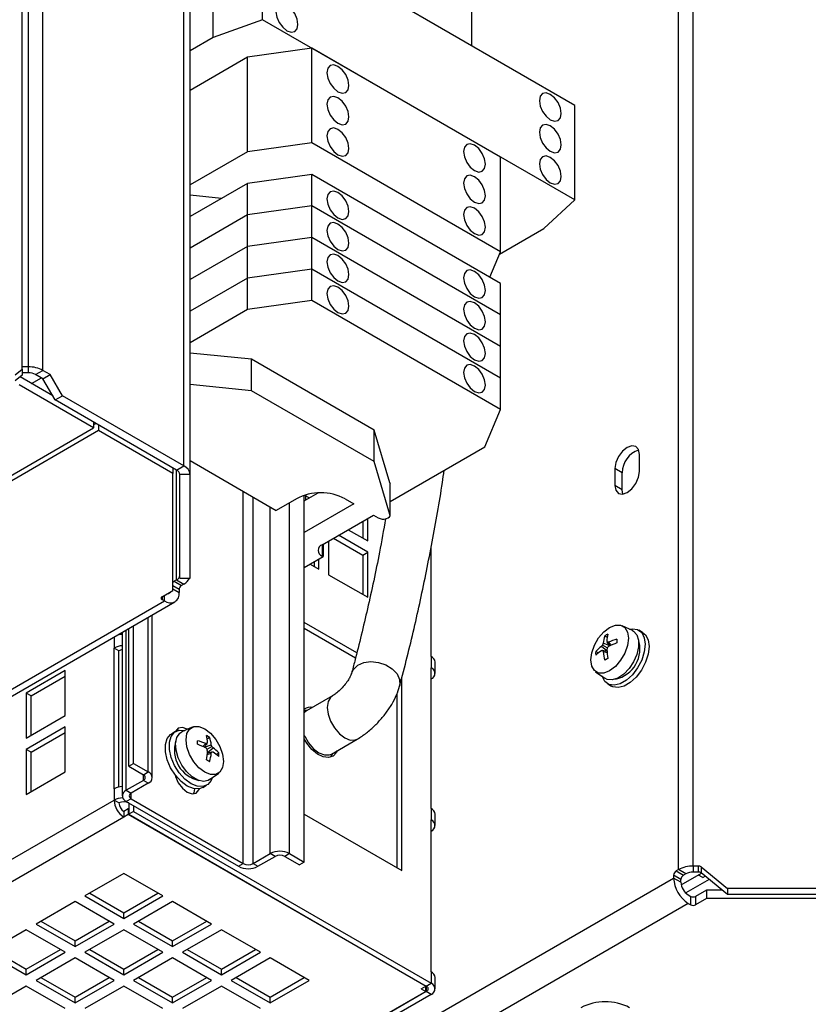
# Model space of a CAD drawing. Header units: millimetres. Extents: x 5 to 414, y 6 to 290.
# Tile 41 of 45: x 369 to 392, y 154 to 182. Entities that reach past the tile are written whole.
import ezdxf

# ---------------------------------------------------------------- set-up
doc = ezdxf.new("R2010")
doc.units = ezdxf.units.MM

msp = doc.modelspace()

# ---------------------------------------------------------------- linework, layer by layer
at = {"color": 7, "linetype": 'Continuous', "lineweight": 25}
for p, q in [((369.3979, 171.9835), (369.3979, 208.4013)), ((369.5783, 172.0526), (369.5783, 208.3887)), ((370.0026, 171.9512), (370.0026, 208.2872)), ((374.0913, 169.1825), (374.0913, 205.9269)), ((374.267, 168.9376), (374.267, 205.6819)), ((388.4314, 157.4807), (388.4314, 193.5718)), ((388.8557, 157.5822), (388.8557, 193.6733)), ((376.3706, 182.1163), (376.3706, 184.8598)), ((385.4215, 179.6348), (376.3706, 184.8598)), ((374.9422, 181.6019), (374.9422, 184.3455)), ((382.4367, 181.358), (382.4367, 183.0311)), ((376.3706, 182.1163), (374.9422, 181.6019)), ((385.4215, 176.8913), (376.3706, 182.1163)), ((374.9422, 181.6019), (374.267, 181.2121)), ((377.7989, 181.2917), (375.9322, 181.0304)), ((377.7989, 178.5481), (377.7989, 181.2917)), ((383.2719, 178.1322), (377.7989, 181.2917)), ((375.9322, 181.0304), (374.267, 180.0692)), ((375.9322, 178.2869), (375.9322, 181.0304)), ((385.4215, 176.8913), (385.4215, 179.6348)), ((377.7989, 178.5481), (375.9322, 178.2869)), ((383.2719, 175.3886), (377.7989, 178.5481)), ((375.9322, 178.2869), (374.267, 177.3256)), ((383.2719, 175.3886), (383.2719, 178.1322)), ((377.7989, 177.6336), (375.9322, 177.3723)), ((377.7989, 176.7191), (377.7989, 177.6336)), ((383.2719, 174.4741), (377.7989, 177.6336)), ((375.9322, 177.3723), (374.267, 176.4111)), ((375.9322, 176.4578), (375.9322, 177.3723)), ((375.1767, 176.9362), (374.267, 177.0265)), ((377.7989, 176.7191), (375.9322, 176.4578)), ((377.7989, 175.8045), (377.7989, 176.7191)), ((383.2719, 173.5596), (377.7989, 176.7191)), ((384.5306, 176.0667), (385.4215, 176.8913)), ((375.9322, 176.4578), (374.267, 175.4965)), ((375.9322, 175.5433), (375.9322, 176.4578)), ((383.245, 175.3245), (384.5306, 176.0667)), ((375.9322, 175.5433), (374.267, 174.582)), ((377.7989, 175.8045), (375.9322, 175.5433)), ((375.9322, 174.6288), (375.9322, 175.5433)), ((383.2719, 172.645), (377.7989, 175.8045)), ((377.7989, 174.89), (377.7989, 175.8045)), ((382.9628, 174.6525), (383.2719, 175.3886)), ((377.7989, 174.89), (375.9322, 174.6288)), ((377.7989, 173.9755), (377.7989, 174.89)), ((383.2719, 171.7305), (377.7989, 174.89)), ((375.9322, 174.6288), (374.267, 173.6675)), ((375.9322, 173.7142), (375.9322, 174.6288)), ((383.2719, 173.5596), (383.2719, 174.4741)), ((377.7989, 173.9755), (375.9322, 173.7142)), ((383.2719, 170.816), (377.7989, 173.9755)), ((375.9322, 173.7142), (374.267, 172.753)), ((383.2719, 172.645), (383.2719, 173.5596)), ((376.0453, 172.2774), (374.267, 172.4539)), ((383.2719, 171.7305), (383.2719, 172.645)), ((376.0453, 171.3628), (376.0453, 172.2774)), ((379.6091, 170.22), (376.0453, 172.2774)), ((369.1979, 171.8202), (369.3979, 171.9835)), ((369.5783, 172.0526), (369.3979, 172.0526)), ((369.3979, 171.9835), (369.3979, 171.8104)), ((369.5783, 171.8794), (369.3979, 171.8794)), ((369.5783, 171.8794), (369.5783, 172.0526)), ((369.7904, 171.8287), (370.0026, 171.9512)), ((370.0026, 171.7062), (369.7904, 171.8287)), ((370.2147, 171.8287), (370.0026, 171.9512)), ((370.0026, 171.7062), (370.2147, 171.8287)), ((370.5683, 171.2163), (370.2147, 171.8287)), ((369.3979, 171.8104), (369.1979, 171.647)), ((370.2854, 171.2164), (369.3393, 171.7625)), ((369.6736, 171.5695), (369.9565, 171.7328)), ((370.3561, 171.0939), (370.0026, 171.7062)), ((376.0453, 171.3628), (374.267, 171.5394)), ((383.2719, 170.816), (383.2719, 171.7305)), ((371.4703, 170.2874), (369.3151, 171.5316)), ((379.6091, 169.3055), (376.0453, 171.3628)), ((370.3561, 171.0939), (370.5683, 171.2163)), ((373.8792, 169.0601), (370.3561, 171.0939)), ((374.0913, 169.1825), (370.5683, 171.2163)), ((382.8194, 169.7383), (383.2719, 170.816)), ((371.4703, 170.4507), (371.4703, 170.2874)), ((371.541, 170.4099), (371.4703, 170.3691)), ((364.6821, 166.3686), (371.4703, 170.2874)), ((371.6118, 170.2057), (364.8235, 166.287)), ((371.6118, 170.369), (371.6118, 170.2057)), ((373.767, 168.9615), (371.6118, 170.2057)), ((379.6091, 169.3055), (379.6091, 170.22)), ((380.0647, 168.6907), (379.6091, 170.22)), ((380.0676, 168.1498), (382.8194, 169.7383)), ((374.267, 169.336), (376.7666, 167.8931)), ((380.0647, 167.7761), (379.6091, 169.3055)), ((387.2954, 169.024), (387.2954, 169.514)), ((373.767, 169.1248), (373.767, 168.9615)), ((373.8792, 169.0601), (374.0913, 169.1825)), ((373.8792, 165.8816), (373.8792, 169.0601)), ((386.5883, 169.1057), (386.5883, 168.6158)), ((386.8004, 168.9833), (386.5883, 169.1057)), ((386.8004, 168.4934), (386.8004, 168.9833)), ((373.767, 165.5718), (373.767, 168.9615)), ((374.267, 168.9376), (373.967, 168.9376)), ((373.967, 165.9281), (373.967, 168.9376)), ((374.267, 165.9281), (374.267, 168.9376)), ((380.0647, 168.6907), (380.0647, 167.7761)), ((380.0647, 168.6907), (380.0676, 168.6711)), ((375.812, 157.6573), (375.812, 168.4442)), ((380.0676, 167.7566), (380.0676, 168.6711)), ((386.8004, 168.4934), (386.5883, 168.6158)), ((386.8215, 168.3666), (386.8004, 168.4934)), ((376.0948, 157.6573), (376.0948, 168.2809)), ((377.3503, 168.2301), (376.7666, 167.8931)), ((377.1555, 157.943), (377.1555, 168.1176)), ((377.5797, 168.1667), (377.9793, 168.3974)), ((377.5797, 157.6981), (377.5797, 168.3291)), ((377.59, 168.3322), (377.7282, 168.2525)), ((377.6151, 168.3178), (377.6151, 168.1872)), ((378.7645, 168.2301), (379.0191, 168.0831)), ((376.5898, 157.943), (376.5898, 167.9952)), ((379.0191, 168.0831), (377.5797, 167.2522)), ((378.0959, 166.8971), (379.5848, 167.7566)), ((379.2768, 167.5788), (379.2768, 167.0887)), ((379.4182, 167.007), (379.4182, 167.6604)), ((379.5848, 167.7566), (379.7262, 167.6749)), ((378.8523, 167.3337), (379.4182, 167.007)), ((378.2868, 167.0073), (378.2868, 166.0271)), ((378.428, 167.0888), (379.2768, 166.5988)), ((379.4182, 166.6804), (378.5694, 167.1704)), ((378.0959, 166.8971), (378.0959, 166.5705)), ((378.1242, 166.9134), (378.1242, 166.5542)), ((381.2567, 163.6594), (381.2567, 166.8234)), ((377.5797, 166.2399), (378.1242, 166.5542)), ((377.8626, 166.4032), (377.8626, 166.272)), ((378.004, 166.1904), (378.004, 166.4848)), ((378.1242, 166.5542), (378.0959, 166.5705)), ((379.2768, 166.5988), (379.4182, 166.6804)), ((379.2768, 166.5988), (379.2768, 165.4556)), ((379.4182, 165.3739), (379.4182, 166.6804)), ((377.749, 166.3376), (378.004, 166.1904)), ((373.8792, 165.8816), (373.8085, 165.8407)), ((373.8085, 165.8407), (374.0206, 165.7183)), ((373.8792, 165.8816), (374.0913, 165.7591)), ((373.967, 165.9281), (374.267, 165.9281)), ((378.2868, 166.0271), (379.4182, 165.3739)), ((373.4549, 165.3916), (373.767, 165.5718)), ((373.9499, 165.5958), (373.767, 165.7014)), ((373.767, 165.6197), (373.9499, 165.5142)), ((373.9499, 165.5958), (373.9499, 165.5142)), ((374.0913, 165.7591), (374.0206, 165.7183)), ((367.9812, 162.0685), (373.5256, 165.2692)), ((373.4549, 165.3916), (373.4549, 165.31)), ((373.4549, 165.31), (373.5256, 165.2692)), ((373.5256, 165.2692), (373.5256, 165.4324)), ((367.9812, 161.8656), (373.8256, 165.2395)), ((373.0543, 160.3106), (373.0543, 164.7942)), ((373.1714, 160.1473), (373.1714, 164.8618)), ((372.4179, 159.7799), (372.4179, 164.4268)), ((372.4886, 160.4739), (372.4886, 164.4676)), ((372.63, 160.5555), (372.63, 164.5492)), ((379.1009, 163.7607), (377.5797, 164.6389)), ((377.5797, 164.4756), (379.0661, 163.6176)), ((387.0937, 164.4125), (386.7967, 164.5493)), ((387.3918, 164.3572), (387.2787, 164.4225)), ((372.0643, 164.2227), (372.0643, 163.9035)), ((372.2057, 164.2829), (372.2057, 164.3043)), ((372.3007, 164.3592), (372.3007, 159.6167)), ((386.3646, 164.2131), (386.2917, 164.2552)), ((372.0643, 159.8208), (372.0643, 163.9035)), ((372.2057, 163.8219), (372.0643, 163.9035)), ((386.3563, 163.8175), (386.1937, 163.9505)), ((386.3663, 163.91), (386.2283, 163.9897)), ((386.4415, 163.9649), (386.2449, 164.0392)), ((386.4509, 163.9694), (386.3663, 164.0694)), ((386.492, 163.9887), (386.405, 164.0725)), ((372.2057, 159.8736), (372.2057, 163.8219)), ((381.2567, 163.6594), (381.2567, 163.3328)), ((386.1029, 163.7599), (386.03, 163.802)), ((386.3571, 163.807), (386.2283, 163.8302)), ((386.3609, 163.7618), (386.2449, 163.7952)), ((381.2567, 159.2501), (381.2567, 163.3328)), ((381.3738, 163.1695), (381.3738, 163.4961)), ((370.6501, 163.2504), (369.5187, 162.5973)), ((369.6601, 162.5157), (370.6501, 163.0872)), ((370.6501, 161.944), (370.6501, 163.2504)), ((380.4082, 157.4536), (380.4082, 163.0061)), ((386.0279, 163.2175), (386.2949, 163.0287)), ((386.3787, 162.8636), (386.4919, 162.7983)), ((369.5187, 162.5973), (369.5187, 161.2908)), ((369.6601, 162.5157), (369.5187, 162.5973)), ((369.6601, 161.3725), (369.6601, 162.5157)), ((378.3951, 162.5138), (377.643, 162.0797)), ((380.2667, 162.5722), (380.2667, 157.5352)), ((369.5187, 161.2908), (370.6501, 161.944)), ((370.6501, 161.6174), (369.5187, 160.9642)), ((370.6501, 160.3109), (370.6501, 161.6174)), ((374.3307, 161.6091), (374.0337, 161.4722)), ((369.6601, 160.8826), (370.6501, 161.4541)), ((373.8488, 161.4822), (373.7357, 161.4169)), ((374.7629, 161.2729), (374.8358, 161.3149)), ((378.365, 160.8292), (379.117, 161.2633)), ((374.6355, 161.0485), (374.7224, 161.1322)), ((374.6765, 161.0292), (374.7611, 161.1291)), ((374.686, 161.0246), (374.8825, 161.099)), ((374.7611, 160.9697), (374.8992, 161.0494)), ((374.7711, 160.8772), (374.9338, 161.0102)), ((369.5187, 160.9642), (369.5187, 159.6578)), ((369.6601, 160.8826), (369.5187, 160.9642)), ((369.6601, 159.7394), (369.6601, 160.8826)), ((374.7665, 160.8215), (374.8825, 160.855)), ((374.7703, 160.8668), (374.8992, 160.89)), ((375.0245, 160.8197), (375.0974, 160.8618)), ((372.4886, 160.4739), (372.63, 160.5555)), ((372.4886, 160.4739), (372.9128, 160.229)), ((372.63, 160.5555), (373.0543, 160.3106)), ((369.5187, 159.6578), (370.6501, 160.3109)), ((372.9128, 160.229), (373.0543, 160.3106)), ((372.9128, 160.0657), (372.9128, 160.229)), ((374.8325, 160.0885), (375.0996, 160.2773)), ((372.9128, 160.0657), (372.4179, 159.7799)), ((373.0543, 159.984), (372.5593, 159.6983)), ((373.0543, 159.984), (372.9128, 160.0657)), ((374.6356, 159.858), (374.7487, 159.9234)), ((372.0643, 159.8208), (372.0643, 159.4942)), ((372.4179, 159.7799), (372.5593, 159.6983)), ((372.5593, 159.535), (372.5593, 159.6983)), ((357.6393, 151.1669), (372.0643, 159.4942)), ((372.2057, 159.4126), (372.0643, 159.4942)), ((372.5593, 159.535), (372.4179, 159.4534)), ((372.4179, 159.4534), (375.6705, 157.5756)), ((372.4886, 159.4125), (372.4886, 159.086)), ((372.5593, 159.535), (375.812, 157.6573)), ((372.63, 159.3309), (372.63, 159.1676)), ((372.3471, 159.0043), (357.9222, 150.677)), ((372.4744, 159.2411), (372.3471, 159.1676)), ((372.3471, 159.1676), (372.3471, 159.0043)), ((372.4744, 159.0778), (372.3471, 159.0043)), ((372.4744, 159.2411), (372.4744, 159.0778)), ((372.4886, 159.2329), (372.4744, 159.2411)), ((381.1011, 154.0977), (372.4744, 159.0778)), ((372.63, 159.1676), (372.4886, 159.086)), ((372.4886, 159.086), (381.1153, 154.1059)), ((372.63, 159.1676), (381.2567, 154.1875)), ((377.5797, 159.0864), (380.4082, 157.4536)), ((381.2567, 159.2501), (381.2567, 158.9234)), ((381.3738, 158.7602), (381.3738, 159.0868)), ((381.2567, 154.5141), (381.2567, 158.9234)), ((376.0948, 157.6573), (376.5898, 157.943)), ((376.2362, 157.5756), (376.7312, 157.8614)), ((376.7312, 157.8614), (376.5898, 157.943)), ((377.1555, 157.943), (377.0141, 157.8614)), ((377.0141, 157.8614), (377.4383, 157.6165)), ((377.1555, 157.943), (377.5797, 157.6981)), ((375.6705, 157.5756), (375.812, 157.6573)), ((376.0948, 157.6573), (376.2362, 157.5756)), ((377.5797, 157.6981), (377.4383, 157.6165)), ((389.0143, 157.5822), (388.8557, 157.5822)), ((388.8557, 157.5822), (388.8557, 157.409)), ((389.0143, 157.409), (389.0143, 157.5822)), ((389.085, 157.5583), (389.8557, 156.9289)), ((389.085, 157.5583), (389.085, 157.3851)), ((372.3471, 157.3715), (371.2158, 156.7184)), ((373.4785, 156.7184), (372.3471, 157.3715)), ((388.29, 157.3174), (388.29, 157.2358)), ((388.5021, 157.195), (388.29, 157.3174)), ((388.4314, 157.4807), (388.3607, 157.4399)), ((388.3607, 157.4399), (388.5728, 157.3174)), ((388.6436, 157.3583), (388.4314, 157.4807)), ((388.5111, 157.0376), (389.0966, 157.3756)), ((388.6436, 157.3583), (388.5728, 157.3174)), ((389.0143, 157.409), (388.8557, 157.409)), ((389.1339, 157.2501), (389.0066, 157.3236)), ((389.8557, 156.7558), (389.085, 157.3851)), ((389.1339, 157.2501), (389.202, 157.2895)), ((372.8657, 148.3315), (388.29, 157.2358)), ((388.5021, 157.1133), (388.29, 157.2358)), ((388.5021, 157.1133), (388.5021, 157.195)), ((389.3192, 157.1938), (388.6416, 156.8027)), ((371.2158, 156.7184), (372.3471, 156.0652)), ((371.3572, 156.8), (372.3471, 156.2286)), ((372.3471, 156.2286), (373.3371, 156.8)), ((372.3471, 156.0652), (373.4785, 156.7184)), ((388.7143, 156.7459), (388.785, 156.7051)), ((388.785, 156.4601), (388.785, 156.7051)), ((389.2385, 156.8853), (388.9264, 156.7051)), ((388.9264, 156.7051), (388.9264, 156.4601)), ((389.2385, 156.8853), (389.2385, 156.6403)), ((389.6971, 156.8853), (389.2385, 156.8853)), ((394.9932, 156.9289), (389.8557, 156.9289)), ((389.8557, 156.9289), (389.8557, 156.7558)), ((394.9932, 156.7558), (389.8557, 156.7558)), ((370.9329, 156.5551), (369.8016, 155.902)), ((372.0643, 155.902), (370.9329, 156.5551)), ((373.7614, 156.5551), (372.63, 155.902)), ((388.7143, 156.5009), (373.29, 147.5967)), ((374.8927, 155.902), (373.7614, 156.5551)), ((388.7143, 156.5009), (388.785, 156.4601)), ((389.2385, 156.6403), (388.9264, 156.4601)), ((395.1103, 156.6403), (389.2385, 156.6403)), ((372.3471, 156.0652), (372.3471, 156.2286)), ((369.8016, 155.902), (370.9329, 155.2488)), ((369.943, 155.9836), (370.9329, 155.4121)), ((370.9329, 155.4121), (371.9229, 155.9836)), ((370.9329, 155.2488), (372.0643, 155.902)), ((372.63, 155.902), (373.7614, 155.2488)), ((372.7714, 155.9836), (373.7614, 155.4121)), ((373.7614, 155.4121), (374.7513, 155.9836)), ((373.7614, 155.2488), (374.8927, 155.902)), ((369.5187, 155.7387), (368.3873, 155.0856)), ((370.6501, 155.0856), (369.5187, 155.7387)), ((372.3471, 155.7387), (371.2158, 155.0856)), ((373.4785, 155.0856), (372.3471, 155.7387)), ((375.1756, 155.7387), (374.0442, 155.0856)), ((376.3069, 155.0856), (375.1756, 155.7387)), ((370.9329, 155.2488), (370.9329, 155.4121)), ((373.7614, 155.2488), (373.7614, 155.4121)), ((368.3873, 155.0856), (369.5187, 154.4324)), ((368.5288, 155.1672), (369.5187, 154.5957)), ((369.5187, 154.5957), (370.5086, 155.1672)), ((369.5187, 154.4324), (370.6501, 155.0856)), ((371.2158, 155.0856), (372.3471, 154.4324)), ((371.3572, 155.1672), (372.3471, 154.5957)), ((372.3471, 154.5957), (373.3371, 155.1672)), ((372.3471, 154.4324), (373.4785, 155.0856)), ((374.0442, 155.0856), (375.1756, 154.4324)), ((374.1856, 155.1672), (375.1756, 154.5957)), ((375.1756, 154.5957), (376.1655, 155.1672)), ((375.1756, 154.4324), (376.3069, 155.0856)), ((370.9329, 154.9223), (369.8016, 154.2692)), ((372.0643, 154.2692), (370.9329, 154.9223)), ((373.7614, 154.9223), (372.63, 154.2692)), ((374.8927, 154.2692), (373.7614, 154.9223)), ((376.5898, 154.9223), (375.4584, 154.2692)), ((377.7212, 154.2692), (376.5898, 154.9223)), ((369.5187, 154.4324), (369.5187, 154.5957)), ((372.3471, 154.4324), (372.3471, 154.5957)), ((375.1756, 154.4324), (375.1756, 154.5957)), ((381.2567, 154.5141), (381.2567, 154.1875)), ((369.8016, 154.2692), (370.9329, 153.616)), ((369.943, 154.3508), (370.9329, 153.7793)), ((370.9329, 153.7793), (371.9229, 154.3508)), ((370.9329, 153.616), (372.0643, 154.2692)), ((372.63, 154.2692), (373.7614, 153.616)), ((372.7714, 154.3508), (373.7614, 153.7793)), ((373.7614, 153.7793), (374.7513, 154.3508)), ((373.7614, 153.616), (374.8927, 154.2692)), ((375.4584, 154.2692), (376.5898, 153.616)), ((375.5999, 154.3508), (376.5898, 153.7793)), ((376.5898, 153.7793), (377.5797, 154.3508)), ((376.5898, 153.616), (377.7212, 154.2692)), ((381.1153, 154.1059), (381.2567, 154.1875)), ((381.3738, 154.0242), (381.3738, 154.3508)), ((381.1153, 153.9426), (366.5347, 145.5254)), ((381.1011, 153.9508), (366.5489, 145.5499)), ((381.2567, 153.8609), (366.5489, 145.3703)), ((369.5187, 154.1059), (368.3873, 153.4527)), ((370.6501, 153.4527), (369.5187, 154.1059)), ((372.3471, 154.1059), (371.2158, 153.4527)), ((373.4785, 153.4527), (372.3471, 154.1059)), ((375.1756, 154.1059), (374.0442, 153.4527)), ((376.3069, 153.4527), (375.1756, 154.1059)), ((380.9738, 154.0242), (381.1011, 154.0977)), ((380.9738, 154.0242), (381.1011, 153.9508)), ((381.1011, 154.114), (381.1011, 154.0977)), ((381.1011, 153.9508), (381.1011, 154.0977)), ((381.1153, 154.1059), (381.1153, 153.9426)), ((381.2567, 153.8609), (381.1153, 153.9426)), ((370.9329, 153.616), (370.9329, 153.7793)), ((373.7614, 153.616), (373.7614, 153.7793)), ((376.5898, 153.616), (376.5898, 153.7793))]:
    msp.add_line(p, q, dxfattribs=at)
at = {"color": 7, "linetype": 'Continuous', "lineweight": 25, "flags": 128}
for points in [[(377.0777, 181.7979), (377.1995, 181.7556), (377.3027, 181.7756), (377.3717, 181.855), (377.3959, 181.9816), (377.3717, 182.1362), (377.3027, 182.2953), (377.1995, 182.4345), (377.0777, 182.5328), (376.9559, 182.5751), (376.8527, 182.555), (376.7837, 182.4757), (376.7595, 182.349), (376.7837, 182.1944), (376.8527, 182.0354), (376.9559, 181.8961), (377.0777, 181.7979)], [(378.5555, 180.0302), (378.6773, 179.9879), (378.7805, 180.0079), (378.8495, 180.0873), (378.8737, 180.214), (378.8495, 180.3686), (378.7805, 180.5276), (378.6773, 180.6668), (378.5555, 180.7651), (378.4338, 180.8074), (378.3305, 180.7874), (378.2616, 180.708), (378.2373, 180.5813), (378.2616, 180.4267), (378.3305, 180.2677), (378.4338, 180.1285), (378.5555, 180.0302)], [(378.5555, 179.1157), (378.6773, 179.0734), (378.7805, 179.0934), (378.8495, 179.1728), (378.8737, 179.2994), (378.8495, 179.454), (378.7805, 179.6131), (378.6773, 179.7523), (378.5555, 179.8506), (378.4338, 179.8929), (378.3305, 179.8728), (378.2616, 179.7935), (378.2373, 179.6668), (378.2616, 179.5122), (378.3305, 179.3532), (378.4338, 179.214), (378.5555, 179.1157)], [(384.7144, 179.2183), (384.8362, 179.176), (384.9394, 179.1961), (385.0084, 179.2755), (385.0326, 179.4021), (385.0084, 179.5567), (384.9394, 179.7157), (384.8362, 179.855), (384.7144, 179.9532), (384.5927, 179.9955), (384.4894, 179.9755), (384.4205, 179.8961), (384.3962, 179.7695), (384.4205, 179.6149), (384.4894, 179.4558), (384.5927, 179.3166), (384.7144, 179.2183)], [(378.5555, 178.2012), (378.6773, 178.1588), (378.7805, 178.1789), (378.8495, 178.2583), (378.8737, 178.3849), (378.8495, 178.5395), (378.7805, 178.6985), (378.6773, 178.8378), (378.5555, 178.936), (378.4338, 178.9784), (378.3305, 178.9583), (378.2616, 178.8789), (378.2373, 178.7523), (378.2616, 178.5977), (378.3305, 178.4387), (378.4338, 178.2994), (378.5555, 178.2012)], [(384.7144, 178.3038), (384.8362, 178.2615), (384.9394, 178.2815), (385.0084, 178.3609), (385.0326, 178.4876), (385.0084, 178.6422), (384.9394, 178.8012), (384.8362, 178.9404), (384.7144, 179.0387), (384.5927, 179.081), (384.4894, 179.061), (384.4205, 178.9816), (384.3962, 178.8549), (384.4205, 178.7003), (384.4894, 178.5413), (384.5927, 178.4021), (384.7144, 178.3038)], [(382.5153, 177.7443), (382.6371, 177.7019), (382.7403, 177.722), (382.8093, 177.8014), (382.8335, 177.928), (382.8093, 178.0826), (382.7403, 178.2416), (382.6371, 178.3809), (382.5153, 178.4792), (382.3936, 178.5215), (382.2903, 178.5014), (382.2214, 178.422), (382.1971, 178.2954), (382.2214, 178.1408), (382.2903, 177.9818), (382.3936, 177.8425), (382.5153, 177.7443)], [(384.7144, 177.3893), (384.8362, 177.347), (384.9394, 177.367), (385.0084, 177.4464), (385.0326, 177.573), (385.0084, 177.7276), (384.9394, 177.8867), (384.8362, 178.0259), (384.7144, 178.1242), (384.5927, 178.1665), (384.4894, 178.1464), (384.4205, 178.067), (384.3962, 177.9404), (384.4205, 177.7858), (384.4894, 177.6268), (384.5927, 177.4875), (384.7144, 177.3893)], [(382.5153, 176.8297), (382.6371, 176.7874), (382.7403, 176.8075), (382.8093, 176.8869), (382.8335, 177.0135), (382.8093, 177.1681), (382.7403, 177.3271), (382.6371, 177.4664), (382.5153, 177.5646), (382.3936, 177.607), (382.2903, 177.5869), (382.2214, 177.5075), (382.1971, 177.3809), (382.2214, 177.2263), (382.2903, 177.0673), (382.3936, 176.928), (382.5153, 176.8297)], [(378.5555, 176.3721), (378.6773, 176.3298), (378.7805, 176.3498), (378.8495, 176.4292), (378.8737, 176.5559), (378.8495, 176.7105), (378.7805, 176.8695), (378.6773, 177.0087), (378.5555, 177.107), (378.4338, 177.1493), (378.3305, 177.1293), (378.2616, 177.0499), (378.2373, 176.9232), (378.2616, 176.7686), (378.3305, 176.6096), (378.4338, 176.4704), (378.5555, 176.3721)], [(382.5153, 175.9152), (382.6371, 175.8729), (382.7403, 175.8929), (382.8093, 175.9723), (382.8335, 176.099), (382.8093, 176.2536), (382.7403, 176.4126), (382.6371, 176.5518), (382.5153, 176.6501), (382.3936, 176.6924), (382.2903, 176.6724), (382.2214, 176.593), (382.1971, 176.4664), (382.2214, 176.3118), (382.2903, 176.1527), (382.3936, 176.0135), (382.5153, 175.9152)], [(378.5555, 175.4576), (378.6773, 175.4153), (378.7805, 175.4353), (378.8495, 175.5147), (378.8737, 175.6413), (378.8495, 175.7959), (378.7805, 175.955), (378.6773, 176.0942), (378.5555, 176.1925), (378.4338, 176.2348), (378.3305, 176.2147), (378.2616, 176.1354), (378.2373, 176.0087), (378.2616, 175.8541), (378.3305, 175.6951), (378.4338, 175.5558), (378.5555, 175.4576)], [(378.5555, 174.5431), (378.6773, 174.5007), (378.7805, 174.5208), (378.8495, 174.6002), (378.8737, 174.7268), (378.8495, 174.8814), (378.7805, 175.0404), (378.6773, 175.1797), (378.5555, 175.2779), (378.4338, 175.3203), (378.3305, 175.3002), (378.2616, 175.2208), (378.2373, 175.0942), (378.2616, 174.9396), (378.3305, 174.7806), (378.4338, 174.6413), (378.5555, 174.5431)], [(382.5153, 174.0862), (382.6371, 174.0438), (382.7403, 174.0639), (382.8093, 174.1433), (382.8335, 174.2699), (382.8093, 174.4245), (382.7403, 174.5835), (382.6371, 174.7228), (382.5153, 174.8211), (382.3936, 174.8634), (382.2903, 174.8433), (382.2214, 174.7639), (382.1971, 174.6373), (382.2214, 174.4827), (382.2903, 174.3237), (382.3936, 174.1844), (382.5153, 174.0862)], [(378.5555, 173.6285), (378.6773, 173.5862), (378.7805, 173.6063), (378.8495, 173.6857), (378.8737, 173.8123), (378.8495, 173.9669), (378.7805, 174.1259), (378.6773, 174.2652), (378.5555, 174.3634), (378.4338, 174.4057), (378.3305, 174.3857), (378.2616, 174.3063), (378.2373, 174.1797), (378.2616, 174.0251), (378.3305, 173.866), (378.4338, 173.7268), (378.5555, 173.6285)], [(382.5153, 173.1716), (382.6371, 173.1293), (382.7403, 173.1494), (382.8093, 173.2288), (382.8335, 173.3554), (382.8093, 173.51), (382.7403, 173.669), (382.6371, 173.8083), (382.5153, 173.9065), (382.3936, 173.9489), (382.2903, 173.9288), (382.2214, 173.8494), (382.1971, 173.7228), (382.2214, 173.5682), (382.2903, 173.4092), (382.3936, 173.2699), (382.5153, 173.1716)], [(382.5153, 172.2571), (382.6371, 172.2148), (382.7403, 172.2348), (382.8093, 172.3142), (382.8335, 172.4409), (382.8093, 172.5955), (382.7403, 172.7545), (382.6371, 172.8937), (382.5153, 172.992), (382.3936, 173.0343), (382.2903, 173.0143), (382.2214, 172.9349), (382.1971, 172.8082), (382.2214, 172.6537), (382.2903, 172.4946), (382.3936, 172.3554), (382.5153, 172.2571)], [(382.5153, 171.3426), (382.6371, 171.3003), (382.7403, 171.3203), (382.8093, 171.3997), (382.8335, 171.5263), (382.8093, 171.6809), (382.7403, 171.84), (382.6371, 171.9792), (382.5153, 172.0775), (382.3936, 172.1198), (382.2903, 172.0997), (382.2214, 172.0204), (382.1971, 171.8937), (382.2214, 171.7391), (382.2903, 171.5801), (382.3936, 171.4409), (382.5153, 171.3426)], [(387.2954, 169.514), (387.2685, 169.6547), (387.1918, 169.7429), (387.0771, 169.7651), (386.9418, 169.7181), (386.8065, 169.6089), (386.6918, 169.4542), (386.6152, 169.2775), (386.5883, 169.1057)], [(386.5883, 168.6158), (386.6152, 168.4751), (386.6918, 168.3869), (386.8065, 168.3646), (386.9418, 168.4117), (387.0771, 168.5208), (387.1918, 168.6756), (387.2685, 168.8523), (387.2954, 169.024)], [(379.7262, 167.6749), (379.7771, 167.6536), (379.837, 167.6425), (379.8999, 167.6426), (379.9596, 167.6541), (380.0102, 167.6756), (380.0467, 167.7052), (380.0655, 167.7398), (380.0647, 167.7761)], [(385.8882, 163.5573), (385.9149, 163.767), (385.9922, 163.9869), (386.1127, 164.1955), (386.2645, 164.3725), (386.4327, 164.5004), (386.601, 164.5667), (386.7527, 164.565), (386.8732, 164.4955), (386.9505, 164.3649), (386.9772, 164.186), (386.9505, 163.9763), (386.8732, 163.7564), (386.7527, 163.5477), (386.601, 163.3708), (386.4327, 163.2429), (386.2645, 163.1765), (386.1127, 163.1782), (385.9922, 163.2478), (385.9149, 163.3784), (385.8882, 163.5573)], [(387.0084, 164.4518), (387.0931, 164.4641), (387.2454, 164.439), (387.3641, 164.3494), (387.4393, 164.2026), (387.4651, 164.0104), (387.4393, 163.7885), (387.3641, 163.5548), (387.2454, 163.3282), (387.0931, 163.1272), (386.9193, 162.9679), (386.7381, 162.8634), (386.5643, 162.822), (386.4119, 162.8471), (386.2933, 162.9367), (386.2182, 163.083)], [(387.0937, 164.4125), (387.1302, 164.3921), (387.2252, 164.286), (387.2749, 164.1286), (387.2749, 163.9339), (387.2252, 163.7192), (387.1302, 163.5034), (386.9984, 163.3059), (386.8414, 163.1442), (386.6733, 163.0325), (386.5089, 162.981), (386.3629, 162.994), (386.2949, 163.0287)], [(387.3918, 164.3572), (387.4772, 164.2841), (387.5524, 164.1373), (387.5782, 163.9451), (387.5524, 163.7232), (387.4772, 163.4895), (387.3586, 163.2629), (387.2062, 163.0619), (387.0324, 162.9026), (386.8513, 162.798), (386.6775, 162.7566), (386.5251, 162.7818), (386.4919, 162.7983)], [(378.9497, 163.1675), (379.0043, 163.2844), (379.1287, 163.4034), (379.304, 163.4812), (379.5128, 163.5101), (379.7348, 163.4872), (379.9483, 163.4148), (380.1323, 163.3001), (380.2688, 163.1541), (380.3445, 162.9913), (380.352, 162.8275), (380.345, 162.7957)], [(378.3949, 162.5137), (378.343, 162.4735), (378.2705, 162.351), (378.2455, 162.1833), (378.2705, 161.9867), (378.343, 161.7805), (378.456, 161.5849), (378.5983, 161.419), (378.756, 161.2991), (378.9138, 161.2369), (379.0561, 161.2384), (379.1172, 161.2635)], [(377.5797, 162.1018), (377.6559, 162.1002), (377.674, 162.0975)], [(377.643, 162.0797), (377.591, 162.0394), (377.5797, 162.0272)], [(374.1949, 161.5465), (374.1856, 161.552), (374.0449, 161.6009), (373.9256, 161.5778), (373.8459, 161.486), (373.8428, 161.4788)], [(374.6947, 161.5601), (374.863, 161.4322), (375.0148, 161.2553), (375.1352, 161.0467), (375.2126, 160.8268), (375.2392, 160.6171), (375.2126, 160.4382), (375.1352, 160.3076), (375.0148, 160.238), (374.863, 160.2363), (374.6947, 160.3027), (374.5265, 160.4306), (374.3747, 160.6075), (374.2543, 160.8161), (374.1769, 161.036), (374.1503, 161.2457), (374.1769, 161.4246), (374.2543, 161.5552), (374.3747, 161.6248), (374.5265, 161.6265), (374.6947, 161.5601)], [(374.6356, 159.858), (374.5297, 159.8206), (374.3649, 159.8289), (374.1856, 159.9026), (374.0063, 160.0359), (373.8416, 160.2179), (373.7047, 160.4339), (373.6067, 160.6664), (373.5557, 160.8966), (373.5557, 161.1057), (373.6067, 161.277), (373.7047, 161.3964), (373.7357, 161.4169)], [(374.9092, 160.1427), (374.8776, 160.0633), (374.7797, 159.9439), (374.6428, 159.886), (374.4781, 159.8942), (374.2988, 159.9679), (374.1195, 160.1012), (373.9547, 160.2832), (373.8178, 160.4992), (373.7199, 160.7317), (373.6688, 160.9619), (373.6688, 161.171), (373.7199, 161.3423), (373.8178, 161.4617), (373.9547, 161.5197), (374.119, 161.5115)], [(374.8325, 160.0885), (374.7967, 160.0671), (374.6573, 160.0379), (374.4962, 160.0735), (374.3276, 160.1709), (374.1665, 160.3213), (374.0271, 160.5114), (373.922, 160.7243), (373.8604, 160.9411), (373.8478, 161.1426), (373.8853, 161.3108), (373.9696, 161.4307), (374.0337, 161.4722)], [(373.9315, 161.515), (373.9035, 161.5193), (373.8647, 161.52)], [(377.5797, 161.3715), (377.591, 161.3464), (377.7039, 161.1507), (377.8462, 160.9849), (378.004, 160.8649), (378.1618, 160.8027), (378.3041, 160.8043), (378.365, 160.8292)], [(378.5373, 160.9287), (378.5137, 160.8768), (378.4187, 160.7707), (378.2868, 160.7254), (378.1299, 160.7449), (377.9617, 160.8274), (377.7973, 160.9657), (377.6513, 161.1473), (377.5797, 161.2673)], [(378.3959, 160.847), (378.3722, 160.7952), (378.327, 160.7317)], [(373.8335, 160.2286), (373.8459, 160.1812), (373.9256, 159.9974), (374.0449, 159.8365), (374.1856, 159.723), (374.3263, 159.6741), (374.4456, 159.6972), (374.5253, 159.789), (374.5378, 159.8221)], [(374.3651, 159.6734), (374.3839, 159.7073), (374.4107, 159.8202)]]:
    msp.add_lwpolyline(points, dxfattribs=at)
at = {"color": 7, "linetype": 'Continuous', "lineweight": 25}
for centre, radius, start, end in [((369.5956, 171.1871), 0.8657, 61.95976, 91.1441), ((369.5869, 171.4466), 0.4329, 61.95976, 91.1441), ((387.4886, 168.9867), 0.6882, 108.14896, 180.28745), ((373.8169, 168.9226), 0.1509, 5.6948, 65.62534), ((373.9668, 168.9077), 0.3018, 5.6948, 65.62534), ((378.0574, 166.8654), 1.537, 62.60967, 117.39033), ((378.1579, 166.7338), 0.1746, 110.78342, 249.21658), ((373.8817, 165.7223), 0.1393, 121.71622, 145.40144), ((373.8169, 166.019), 0.1509, 294.37466, 354.3052), ((373.9296, 166.0746), 0.3545, 297.13126, 335.59019), ((374.1034, 165.5888), 0.1537, 122.60548, 177.39452), ((373.4704, 165.3508), 0.0437, 110.78342, 249.21658), ((373.6912, 165.4722), 0.262, 230.79671, 9.21404), ((373.6221, 165.5919), 0.1068, 267.31601, 332.67862), ((372.3393, 163.6812), 0.6163, 93.58944, 109.76108), ((387.2328, 163.9384), 0.993, 161.3994, 174.17413), ((386.9514, 163.2152), 1.2316, 117.60441, 122.39021), ((387.7477, 164.0222), 1.3962, 168.24693, 176.72127), ((387.0048, 162.7391), 1.4621, 104.35252, 114.2192), ((386.419, 163.8796), 0.8951, 282.0166, 17.98878), ((388.7743, 164.1041), 2.1325, 178.61819, 181.38181), ((372.3304, 163.4074), 0.563, 93.02353, 118.20726), ((372.3333, 163.5891), 0.2655, 97.05623, 118.72643), ((386.7748, 163.1454), 0.9928, 125.82338, 138.59919), ((387.3236, 162.9883), 1.4841, 137.56636, 139.58527), ((387.6432, 163.5417), 1.4842, 160.4142, 162.43303), ((388.4654, 164.8957), 2.2559, 200.59947, 201.48911), ((388.7035, 163.3163), 2.4114, 165.74872, 167.0182), ((389.1403, 164.0182), 2.7911, 183.29092, 188.62835), ((386.4749, 162.9544), 1.1203, 93.57779, 95.56238), ((388.0489, 162.1827), 2.4113, 132.98116, 134.25061), ((387.6595, 161.4533), 2.7913, 111.36981, 116.70661), ((381.1737, 163.4761), 0.2012, 5.6948, 65.62534), ((387.2607, 163.7506), 1.2317, 177.60718, 182.39282), ((386.9596, 162.6577), 1.396, 123.27581, 131.7503), ((386.562, 161.5984), 2.2567, 98.50375, 99.39298), ((387.2482, 164.2936), 1.1202, 204.43105, 206.41582), ((387.6997, 163.9424), 1.4622, 185.77794, 195.64476), ((387.4021, 161.7275), 2.1325, 118.61559, 121.37904), ((381.1947, 163.1695), 0.1746, 290.78342, 69.21658), ((377.755, 161.872), 0.3131, 78.87262, 124.03464), ((374.176, 160.275), 1.2316, 57.60979, 62.39559), ((373.3798, 161.082), 1.3962, 3.27873, 11.75307), ((373.8946, 160.9982), 0.993, 5.82587, 18.6006), ((374.7084, 160.9393), 0.8951, 162.01133, 257.98329), ((374.1226, 159.7988), 1.4621, 65.7808, 75.64748), ((372.3532, 161.1639), 2.1325, 358.61819, 1.38181), ((373.468, 158.513), 2.7913, 63.29339, 68.63019), ((374.6525, 160.0141), 1.1203, 84.43762, 86.42221), ((373.0785, 159.2425), 2.4113, 45.74939, 47.01884), ((372.6621, 161.9555), 2.2559, 338.51089, 339.40053), ((373.4842, 160.6015), 1.4842, 17.56697, 19.5858), ((373.8039, 160.0481), 1.4841, 40.41473, 42.43364), ((374.3527, 160.2052), 0.9928, 41.40081, 54.17662), ((371.9872, 161.078), 2.7911, 351.37165, 356.70908), ((372.424, 160.3761), 2.4114, 12.9818, 14.25128), ((373.4278, 161.0022), 1.4622, 344.35524, 354.22206), ((373.8792, 161.3533), 1.1202, 333.58418, 335.56895), ((374.5655, 158.6581), 2.2567, 80.60702, 81.49625), ((374.1678, 159.7175), 1.396, 48.2497, 56.72419), ((373.8667, 160.8104), 1.2317, 357.60718, 2.39282), ((373.7254, 158.7873), 2.1325, 58.62096, 61.38441), ((372.8818, 160.1473), 0.0873, 290.78342, 69.21658), ((372.9923, 160.1473), 0.1746, 290.78342, 69.21658), ((372.3304, 159.3247), 0.563, 93.02353, 118.20726), ((372.3318, 158.9945), 0.5668, 91.95164, 118.16124), ((372.4798, 159.6167), 0.1746, 110.78342, 249.21658), ((372.5903, 159.6167), 0.0873, 110.78342, 249.21658), ((372.6784, 159.5222), 0.6147, 182.60548, 237.39452), ((372.3471, 159.1396), 0.3074, 62.60967, 117.39033), ((372.5128, 159.4265), 0.3074, 182.60548, 237.39452), ((381.1737, 159.0668), 0.2012, 5.6948, 65.62534), ((381.1947, 158.7602), 0.1746, 290.78342, 69.21658), ((376.8726, 157.3971), 0.6148, 62.60967, 117.39033), ((376.8726, 157.5884), 0.3074, 62.60967, 117.39033), ((375.9534, 158.1215), 0.6148, 242.60967, 297.39033), ((375.9534, 157.9302), 0.3074, 242.60967, 297.39033), ((388.8384, 156.7166), 0.8657, 88.8559, 118.04024), ((389.0157, 157.4699), 0.1122, 51.89152, 90.73511), ((388.4435, 157.3104), 0.1537, 122.60548, 177.39452), ((388.6557, 157.188), 0.1537, 122.60548, 177.39452), ((388.847, 156.9762), 0.4329, 88.8559, 118.04024), ((389.0157, 157.2968), 0.1122, 51.89152, 90.73511), ((389.2111, 157.2777), 0.9221, 182.60548, 237.39452), ((388.9627, 157.1343), 0.461, 182.60548, 237.39452), ((388.8557, 156.8415), 0.1537, 242.60967, 297.39033), ((388.8557, 156.5966), 0.1537, 242.60967, 297.39033), ((381.1737, 154.3309), 0.2012, 5.6948, 65.62534), ((381.1947, 154.0242), 0.1746, 290.78342, 69.21658), ((381.0843, 154.0242), 0.0873, 290.78342, 69.21658), ((386.3054, 152.1128), 1.537, 62.60967, 117.39033)]:
    msp.add_arc(centre, radius, start, end, dxfattribs=at)
for points, knots in [([(380.3451, 162.7959), (380.4191, 163.0799), (380.6335, 163.9021), (380.956, 165.291), (381.2936, 166.977), (381.5193, 168.233), (381.6192, 168.9367), (381.636, 169.0552)], [0, 0, 0, 0, 0.141385, 0.4094643, 0.6775763, 0.9457289, 1, 1, 1, 1]), ([(379.9372, 167.6496), (379.8794, 167.3244), (379.7223, 166.44), (379.4241, 165.0655), (379.1441, 163.9041), (378.9813, 163.287), (378.9497, 163.1672)], [0, 0, 0, 0, 0.2108756, 0.5735213, 0.9172153, 1, 1, 1, 1]), ([(378.9497, 163.1672), (378.9476, 163.1601), (378.9428, 163.1436), (378.9151, 163.0783), (378.8585, 162.9781), (378.7684, 162.8512), (378.6511, 162.7177), (378.53, 162.6063), (378.4421, 162.542), (378.4057, 162.5202), (378.3951, 162.5138)], [0, 0, 0, 0, 0.0840649, 0.194502, 0.3237651, 0.476165, 0.637757, 0.8022337, 0.9421274, 1, 1, 1, 1]), ([(379.117, 161.2633), (379.1637, 161.2918), (379.297, 161.373), (379.5076, 161.5387), (379.7393, 161.7634), (379.9462, 162.0098), (380.1236, 162.2728), (380.2625, 162.5358), (380.3186, 162.7125), (380.3451, 162.7959)], [0, 0, 0, 0, 0.0852436, 0.2435117, 0.3965303, 0.5476887, 0.7005149, 0.8587181, 1, 1, 1, 1])]:
    msp.add_open_spline(points, degree=3, knots=knots, dxfattribs=at)

doc.saveas('drawing.dxf')
